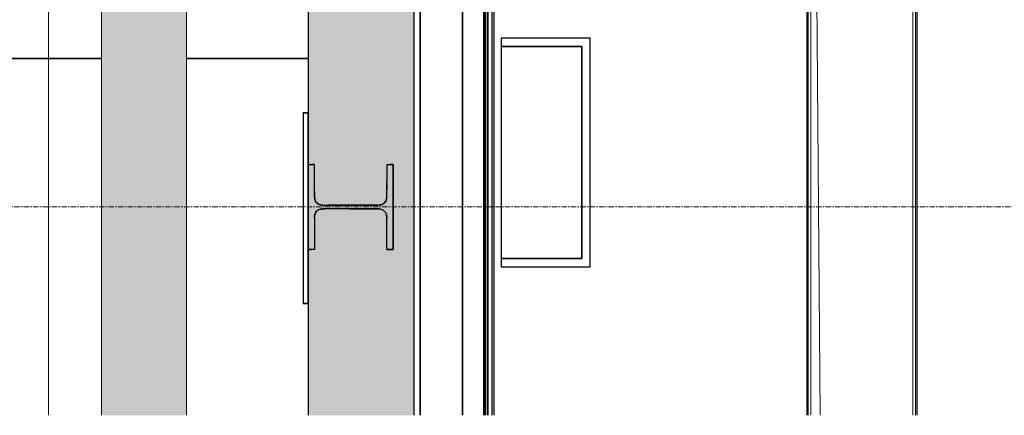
# Model space of a CAD drawing. Header units: millimetres. Extents: x 61846 to 198573, y 13020 to 52988.
# Tile 51 of 150: x 121152 to 123472, y 44418 to 45352. Entities that reach past the tile are written whole.
import ezdxf

# ---------------------------------------------------------------- set-up
doc = ezdxf.new("R2010")
doc.units = ezdxf.units.MM
doc.linetypes.add('Grid Line', pattern=[22.225, 12.7, -3.175, 3.175, -3.175])
for name, color, linetype, lineweight in [('A-COLS', 52, 'Continuous', 35), ('A-FLOR', 192, 'Continuous', 50), ('A-ROOF', 132, 'Continuous', 35), ('A-WALL', 113, 'Continuous', 25), ('S-BEAM', 12, 'Continuous', 35), ('S-GRID', 1, 'Continuous', 18)]:
    doc.layers.add(name, color=color, linetype=linetype, lineweight=lineweight)

# ---------------------------------------------------------------- blocks, each defined once
blk = doc.blocks.new('Basic Wall_28_PBT_WA_beton t_p_g__d_250_C30_37_2203250 - Basic Wall_28_PBT_WA_beton t_p_g__d_250_C30_37_2203250 2-313183-5e verdieping lierenkamer')
at = {"layer": 'A-WALL', "lineweight": 9}
blk.add_line((86180, 48302), (86180, 44418.5), dxfattribs=at)
blk = doc.blocks.new('Basic Wall_28_PBT_WA_beton t_p_g__d_250_C30_37_2203250 - Basic Wall_28_PBT_WA_beton t_p_g__d_250_C30_37_2203250-313176-5e verdieping lierenkamer')
at = {"layer": 'A-WALL', "color": 10, "lineweight": 18}
blk.add_line((86305, 44418.5), (86305, 48302), dxfattribs=at)
blk = doc.blocks.new('Basic Wall_28_PBT_WA_beton t_p_g__d_250_C30_37_2203250 - Basic Wall_28_PBT_WA_beton t_p_g__d_250_C30_37_2203250-313180-5e verdieping lierenkamer')
for name in ['Basic Wall_28_PBT_WA_beton t_p_g__d_250_C30_37_2203250 - Basic Wall_28_PBT_WA_beton t_p_g__d_250_C30_37_2203250-313176-5e verdieping lierenkamer', 'Basic Wall_28_PBT_WA_beton t_p_g__d_250_C30_37_2203250 - Basic Wall_28_PBT_WA_beton t_p_g__d_250_C30_37_2203250 2-313183-5e verdieping lierenkamer']:
    blk.add_blockref(name, (0, 0))
blk = doc.blocks.new('Floor_28_PBT_FL_beton t_p_g__d_250_C30_37_2490507 - Floor_28_PBT_FL_beton t_p_g__d_250_C30_37_2490507-313453-5e verdieping lierenkamer')
at = {"layer": 'A-FLOR', "color": 90, "lineweight": 35}
for p, q in [((86055.2, 45260), (86055, 45260)), ((86055, 45260), (86055.2, 45260)), ((86304.6, 45260), (86055.2, 45260)), ((86055.2, 45260), (86304.6, 45260)), ((86555.2, 45260), (86504.6, 45260)), ((86504.6, 45260), (86555.2, 45260)), ((86791.2, 45260), (86555.2, 45260)), ((86555.2, 45260), (86791.2, 45260)), ((86055, 45010), (86055, 44418.5)), ((86055, 44418.5), (86055, 45010))]:
    blk.add_line(p, q, dxfattribs=at)
blk = doc.blocks.new('Floor_28_PBT_FL_beton t_p_g__d_250_C30_37_2490507 - Floor_28_PBT_FL_beton t_p_g__d_250_C30_37_2490507-313457-5e verdieping lierenkamer')
blk.add_blockref('Floor_28_PBT_FL_beton t_p_g__d_250_C30_37_2490507 - Floor_28_PBT_FL_beton t_p_g__d_250_C30_37_2490507-313453-5e verdieping lierenkamer', (0, 0))
blk = doc.blocks.new('28_PBT_SC_staal_H-profiel_gekromd_dak toneeltoren_S355_HE200B_betondak_as R_2720231 - 28_PBT_SC_staal_H-profiel_gekromd_dak toneeltoren_S355_HE200B_betondak_as R_2720231-313587-5e verdieping lierenkamer')
at = {"layer": 'A-COLS', "color": 250, "lineweight": 25}
for p, q in [((86779.4, 45132.3), (86791.2, 45132.3)), ((86779.4, 45132.3), (86779.4, 44682.3)), ((86791.2, 45132.3), (86779.4, 45132.3)), ((86791.4, 45132.3), (86779.4, 45132.3)), ((86791.4, 44682.3), (86791.4, 45132.3)), ((86791.4, 44913.2), (86791.4, 45010)), ((86791.4, 45010), (86799.2, 45010)), ((86791.4, 45010), (86799.2, 45010)), ((86806.4, 45010), (86799.2, 45010)), ((86799.2, 45010), (86806.4, 45010)), ((86806.4, 44936.1), (86806.4, 45010)), ((86976.4, 45010), (86976.4, 44972.5)), ((86976.4, 45010), (86984.2, 45010)), ((86976.4, 45010), (86984.2, 45010)), ((86991.4, 45010), (86984.2, 45010)), ((86984.2, 45010), (86991.4, 45010)), ((86991.4, 44906.6), (86991.4, 45010)), ((86991.4, 45010), (86991.4, 44906.6)), ((86976.4, 44972.5), (86976.4, 44970.5)), ((86976.4, 44968.2), (86976.4, 44970.5)), ((86976.4, 44965.5), (86976.4, 44968.2)), ((86976.4, 44965.5), (86976.4, 44962.6)), ((86976.4, 44962.6), (86976.4, 44965.5)), ((86976.4, 44960.3), (86976.4, 44962.6)), ((86976.4, 44960.3), (86976.4, 44962.6)), ((86976.4, 44960.3), (86976.4, 44957.8)), ((86976.4, 44957.8), (86976.4, 44960.3)), ((86976.4, 44957.8), (86976.4, 44955)), ((86976.4, 44955), (86976.4, 44957.8)), ((86976.4, 44955), (86976.4, 44951.9)), ((86976.4, 44951.9), (86976.4, 44955)), ((86976.4, 44948.5), (86976.4, 44951.9)), ((86976.4, 44948.5), (86976.4, 44951.9)), ((86976.4, 44944.6), (86976.4, 44948.5)), ((86976.4, 44944.6), (86976.4, 44948.5)), ((86806.4, 44946.2), (86806.4, 44936.1)), ((86806.4, 44932.5), (86806.4, 44936.1)), ((86806.4, 44936.1), (86806.4, 44932.5)), ((86806.4, 44932.5), (86806.8, 44930.3)), ((86806.4, 44932.5), (86806.8, 44930.3)), ((86807.1, 44927.7), (86806.8, 44930.3)), ((86806.8, 44930.3), (86807.1, 44927.7)), ((86807.6, 44926.2), (86807.1, 44927.7)), ((86807.1, 44927.7), (86807.6, 44926.2)), ((86808.5, 44924.2), (86807.6, 44926.2)), ((86807.6, 44926.2), (86808.5, 44924.2)), ((86976, 44928.7), (86974.1, 44923.8)), ((86974.1, 44923.8), (86976, 44928.7)), ((86976, 44928.7), (86976.2, 44929.9)), ((86976, 44928.7), (86976.2, 44929.9)), ((86976.4, 44932.5), (86976.2, 44929.9)), ((86976.2, 44929.9), (86976.4, 44932.5)), ((86976.4, 44940.1), (86976.4, 44944.6)), ((86976.4, 44935.1), (86976.4, 44940.1)), ((86976.4, 44932.5), (86976.4, 44935.1)), ((86976.4, 44932.5), (86976.4, 44935.1)), ((86791.4, 44913.2), (86791.4, 44810)), ((86808.9, 44923.3), (86808.5, 44924.2)), ((86808.5, 44924.2), (86808.9, 44923.3)), ((86808.9, 44923.3), (86809.7, 44922.2)), ((86808.9, 44923.3), (86809.7, 44922.3)), ((86809.7, 44922.3), (86810.7, 44920.8)), ((86810.7, 44920.8), (86809.7, 44922.2)), ((86812, 44919.5), (86810.7, 44920.8)), ((86810.7, 44920.8), (86812.1, 44919.5)), ((86815.1, 44917.2), (86812, 44919.5)), ((86812.1, 44919.5), (86815.1, 44917.2)), ((86814.2, 44902.2), (86812.8, 44901.2)), ((86814.2, 44902.2), (86812.8, 44901.2)), ((86814.2, 44902.2), (86815.3, 44903)), ((86815.3, 44903), (86814.2, 44902.2)), ((86815.1, 44917.2), (86815.3, 44917)), ((86815.1, 44917.2), (86815.3, 44917)), ((86815.5, 44916.9), (86815.3, 44917)), ((86815.3, 44917), (86815.5, 44916.9)), ((86815.3, 44903), (86816.1, 44903.4)), ((86816.1, 44903.4), (86815.3, 44903)), ((86816.2, 44916.6), (86815.5, 44916.9)), ((86815.5, 44916.9), (86816.2, 44916.6)), ((86818.2, 44904.4), (86816.1, 44903.4)), ((86818.2, 44904.4), (86816.1, 44903.4)), ((86820.6, 44914.9), (86816.2, 44916.6)), ((86816.2, 44916.6), (86820.6, 44914.9)), ((86818.2, 44904.4), (86819.6, 44904.8)), ((86819.6, 44904.8), (86818.2, 44904.4)), ((86822, 44905.2), (86819.6, 44904.8)), ((86819.6, 44904.8), (86822.2, 44905.1)), ((86822.2, 44905.1), (86819.6, 44904.8)), ((86821.7, 44914.8), (86820.6, 44914.9)), ((86820.6, 44914.9), (86821.7, 44914.8)), ((86824.4, 44914.5), (86821.7, 44914.8)), ((86821.7, 44914.8), (86824.4, 44914.5)), ((86822, 44905.2), (86824.8, 44905.5)), ((86824.4, 44905.5), (86822.2, 44905.1)), ((86824.8, 44905.5), (86822.2, 44905.1)), ((86824.4, 44905.5), (86822.2, 44905.1)), ((86824.4, 44914.5), (86828.8, 44914.5)), ((86825, 44914.5), (86824.4, 44914.5)), ((86824.4, 44914.5), (86828.8, 44914.5)), ((86824.4, 44905.5), (86830.7, 44905.5)), ((86824.4, 44905.5), (86824.8, 44905.5)), ((86830.7, 44905.5), (86824.4, 44905.5)), ((86828.8, 44914.5), (86837.5, 44914.5)), ((86828.8, 44914.5), (86837.5, 44914.5)), ((86839.2, 44905.5), (86830.7, 44905.5)), ((86839.2, 44905.5), (86830.7, 44905.5)), ((86845.2, 44914.5), (86837.5, 44914.5)), ((86837.5, 44914.5), (86845.2, 44914.5)), ((86846.7, 44905.5), (86839.2, 44905.5)), ((86846.7, 44905.5), (86839.2, 44905.5)), ((86851.9, 44914.5), (86845.2, 44914.5)), ((86845.2, 44914.5), (86851.9, 44914.5)), ((86856, 44905.5), (86846.7, 44905.5)), ((86856, 44905.5), (86846.7, 44905.5)), ((86857.9, 44914.5), (86851.9, 44914.5)), ((86851.9, 44914.5), (86857.9, 44914.5)), ((86863.8, 44905.5), (86856, 44905.5)), ((86863.8, 44905.5), (86856, 44905.5)), ((86863.3, 44914.5), (86857.9, 44914.5)), ((86857.9, 44914.5), (86863.3, 44914.5)), ((86868.1, 44914.5), (86863.3, 44914.5)), ((86863.3, 44914.5), (86868.1, 44914.5)), ((86870.5, 44905.5), (86863.8, 44905.5)), ((86870.6, 44905.5), (86863.8, 44905.5)), ((86872.4, 44914.5), (86868.1, 44914.5)), ((86868.1, 44914.5), (86872.4, 44914.5)), ((86876.4, 44905.5), (86870.5, 44905.5)), ((86876.4, 44905.5), (86870.6, 44905.5)), ((86876.4, 44914.5), (86872.4, 44914.5)), ((86872.4, 44914.5), (86876.4, 44914.5)), ((86881.5, 44914.5), (86876.4, 44914.5)), ((86876.4, 44914.5), (86881.5, 44914.5)), ((86881.5, 44905.5), (86876.4, 44905.5)), ((86881.5, 44905.5), (86876.4, 44905.5)), ((86886, 44914.5), (86881.5, 44914.5)), ((86881.5, 44914.5), (86886, 44914.5)), ((86886, 44905.5), (86881.5, 44905.5)), ((86886, 44905.5), (86881.5, 44905.5)), ((86890, 44914.5), (86886, 44914.5)), ((86886, 44914.5), (86890, 44914.5)), ((86890, 44905.5), (86886, 44905.5)), ((86890, 44905.5), (86886, 44905.5)), ((86893.6, 44914.5), (86890, 44914.5)), ((86890, 44914.5), (86893.6, 44914.5)), ((86890, 44905.5), (86893.6, 44905.5)), ((86893.6, 44905.5), (86890, 44905.5)), ((86897.5, 44914.5), (86893.6, 44914.5)), ((86893.6, 44914.5), (86897.5, 44914.5)), ((86893.6, 44905.5), (86897.5, 44905.5)), ((86897.5, 44905.5), (86893.6, 44905.5)), ((86901.8, 44914.5), (86897.5, 44914.5)), ((86897.5, 44914.5), (86901.8, 44914.5)), ((86897.5, 44905.5), (86901.8, 44905.5)), ((86901.8, 44905.5), (86897.5, 44905.5)), ((86906, 44914.5), (86901.8, 44914.5)), ((86901.8, 44914.5), (86906, 44914.5)), ((86901.8, 44905.5), (86906.6, 44905.5)), ((86906.6, 44905.5), (86901.8, 44905.5)), ((86910.7, 44914.5), (86906, 44914.5)), ((86906, 44914.5), (86910.7, 44914.5)), ((86906.6, 44905.5), (86912, 44905.5)), ((86912, 44905.5), (86906.6, 44905.5)), ((86916, 44914.5), (86910.7, 44914.5)), ((86910.7, 44914.5), (86916, 44914.5)), ((86912, 44905.5), (86916.2, 44905.5)), ((86916.2, 44905.5), (86912, 44905.5)), ((86921.9, 44914.5), (86916, 44914.5)), ((86916, 44914.5), (86921.9, 44914.5)), ((86916.2, 44905.5), (86920.9, 44905.5)), ((86920.9, 44905.5), (86916.2, 44905.5)), ((86920.9, 44905.5), (86926, 44905.5)), ((86926, 44905.5), (86920.9, 44905.5)), ((86927.2, 44914.5), (86921.9, 44914.5)), ((86921.9, 44914.5), (86927.2, 44914.5)), ((86926, 44905.5), (86931.7, 44905.5)), ((86931.7, 44905.5), (86926, 44905.5)), ((86933, 44914.5), (86927.2, 44914.5)), ((86927.2, 44914.5), (86933, 44914.5)), ((86931.7, 44905.5), (86938.1, 44905.5)), ((86938.1, 44905.5), (86931.7, 44905.5)), ((86939.6, 44914.5), (86933, 44914.5)), ((86933, 44914.5), (86939.6, 44914.5)), ((86938.1, 44905.5), (86945.4, 44905.5)), ((86945.4, 44905.5), (86938.1, 44905.5)), ((86947, 44914.5), (86939.6, 44914.5)), ((86939.6, 44914.5), (86947, 44914.5)), ((86945.4, 44905.5), (86953.5, 44905.5)), ((86953.5, 44905.5), (86945.4, 44905.5)), ((86955.4, 44914.5), (86947, 44914.5)), ((86947, 44914.5), (86955.4, 44914.5)), ((86953.5, 44905.5), (86958.5, 44905.5)), ((86958.4, 44905.5), (86953.5, 44905.5)), ((86955.4, 44914.5), (86958.4, 44914.5)), ((86955.4, 44914.5), (86958.4, 44914.5)), ((86958.4, 44914.5), (86960.6, 44914.8)), ((86958.4, 44914.5), (86960.6, 44914.8)), ((86958.8, 44914.5), (86958.4, 44914.5)), ((86961.1, 44905.2), (86958.4, 44905.5)), ((86958.5, 44905.5), (86961.1, 44905.2)), ((86959, 44905.5), (86958.5, 44905.5)), ((86963.2, 44915.2), (86960.6, 44914.8)), ((86960.6, 44914.8), (86963.2, 44915.2)), ((86961.1, 44905.2), (86962.2, 44905.1)), ((86962.2, 44905.1), (86961.1, 44905.2)), ((86962.2, 44905.1), (86967.1, 44903.2)), ((86967.1, 44903.2), (86962.2, 44905.1)), ((86964.7, 44915.6), (86963.2, 44915.2)), ((86963.2, 44915.2), (86964.7, 44915.6)), ((86966.7, 44916.5), (86964.7, 44915.6)), ((86964.7, 44915.6), (86966.7, 44916.5)), ((86967.6, 44917), (86966.7, 44916.5)), ((86966.7, 44916.5), (86967.6, 44917)), ((86967.5, 44903.1), (86967.1, 44903.2)), ((86967.5, 44903.1), (86967.1, 44903.2)), ((86967.6, 44903), (86967.5, 44903.1)), ((86967.6, 44903), (86967.5, 44903.1)), ((86967.6, 44917), (86968.8, 44917.8)), ((86967.6, 44917), (86968.8, 44917.8)), ((86967.6, 44903), (86967.7, 44902.9)), ((86967.7, 44902.9), (86967.6, 44903)), ((86967.7, 44902.9), (86970.8, 44900.5)), ((86970.8, 44900.5), (86967.7, 44902.9)), ((86970.1, 44918.8), (86968.8, 44917.8)), ((86968.8, 44917.8), (86970.1, 44918.8)), ((86971.5, 44920.1), (86970.1, 44918.8)), ((86970.1, 44918.8), (86971.5, 44920.1)), ((86973.9, 44923.3), (86971.5, 44920.1)), ((86971.5, 44920.1), (86973.9, 44923.3)), ((86973.9, 44923.3), (86974, 44923.4)), ((86973.9, 44923.3), (86974, 44923.4)), ((86974.1, 44923.8), (86974, 44923.5)), ((86974, 44923.5), (86974.1, 44923.8)), ((86974, 44923.5), (86974, 44923.4)), ((86974, 44923.4), (86974, 44923.5)), ((86991.4, 44810), (86991.4, 44906.6)), ((86991.4, 44906.6), (86991.4, 44810)), ((86806.4, 44887.5), (86806.7, 44890.2)), ((86806.7, 44890.2), (86806.4, 44887.5)), ((86806.4, 44885), (86806.4, 44887.5)), ((86806.4, 44885), (86806.4, 44810)), ((86806.7, 44890.2), (86806.8, 44891.3)), ((86806.8, 44891.3), (86806.7, 44890.2)), ((86806.8, 44891.3), (86808.6, 44895.7)), ((86808.6, 44895.7), (86806.8, 44891.3)), ((86808.9, 44896.5), (86808.6, 44895.7)), ((86808.9, 44896.5), (86808.6, 44895.7)), ((86808.9, 44896.6), (86809.1, 44896.8)), ((86809.1, 44896.8), (86808.9, 44896.6)), ((86808.9, 44896.6), (86808.9, 44896.5)), ((86808.9, 44896.6), (86808.9, 44896.5)), ((86809.1, 44896.8), (86811.4, 44899.9)), ((86811.4, 44899.9), (86809.1, 44896.8)), ((86812.8, 44901.2), (86811.4, 44899.9)), ((86812.8, 44901.2), (86811.4, 44899.9)), ((86972.2, 44899.2), (86970.8, 44900.5)), ((86972.1, 44899.2), (86970.8, 44900.5)), ((86973.1, 44897.8), (86972.1, 44899.2)), ((86973.1, 44897.8), (86972.2, 44899.2)), ((86973.1, 44897.8), (86973.9, 44896.7)), ((86973.9, 44896.7), (86973.1, 44897.8)), ((86973.9, 44896.7), (86974.4, 44895.7)), ((86974.4, 44895.7), (86973.9, 44896.7)), ((86975.3, 44893.8), (86974.4, 44895.7)), ((86975.3, 44893.8), (86974.4, 44895.7)), ((86975.3, 44893.8), (86975.8, 44892.3)), ((86975.8, 44892.3), (86975.3, 44893.8)), ((86975.8, 44892.3), (86976.1, 44889.6)), ((86976.1, 44889.6), (86975.8, 44892.3)), ((86976.4, 44887.5), (86976.1, 44889.6)), ((86976.4, 44887.5), (86976.1, 44889.6)), ((86976.4, 44887.5), (86976.4, 44883.8)), ((86976.4, 44883.8), (86976.4, 44887.5)), ((86976.4, 44810), (86976.4, 44883.8)), ((86976.4, 44824.9), (86976.4, 44883.8)), ((86791.4, 44810), (86799.2, 44810)), ((86799.2, 44810), (86791.4, 44810)), ((86806.4, 44810), (86799.2, 44810)), ((86806.4, 44810), (86799.2, 44810)), ((86976.4, 44810), (86984.2, 44810)), ((86984.2, 44810), (86976.4, 44810)), ((86984.2, 44810), (86991.4, 44810)), ((86991.4, 44810), (86984.2, 44810)), ((86791.2, 44682.3), (86779.4, 44682.3)), ((86779.4, 44682.3), (86791.4, 44682.3)), ((86779.4, 44682.3), (86791.2, 44682.3))]:
    blk.add_line(p, q, dxfattribs=at)
blk = doc.blocks.new('28_PBT_SC_staal_H-profiel_gekromd_dak toneeltoren_S355_HE200B_betondak_as R_2720231 - 28_PBT_SC_staal_H-profiel_gekromd_dak toneeltoren_S355_HE200B_betondak_as R_2720231-313591-5e verdieping lierenkamer')
blk.add_blockref('28_PBT_SC_staal_H-profiel_gekromd_dak toneeltoren_S355_HE200B_betondak_as R_2720231 - 28_PBT_SC_staal_H-profiel_gekromd_dak toneeltoren_S355_HE200B_betondak_as R_2720231-313587-5e verdieping lierenkamer', (0, 0))
blk = doc.blocks.new('28_PBT_SF_toneeltoren_dakboog_28_PBT_SF_toneeltoren_dakboog as R - 28_PBT_SF_toneeltoren_dakboog_28_PBT_SF_toneeltoren_dakboog as R-332845-5e verdieping lierenkamer')
at = {"layer": 'S-BEAM', "lineweight": 25}
blk.add_hatch(color=5, dxfattribs=at).paths.add_polyline_path([(5258.1, 235.7), (391.2, 235.7), (641.2, -14.3), (5258.1, -14.3), (5258.1, 119.3)])
at = {"layer": 'S-BEAM', "color": 250, "lineweight": 25}
for p, q in [((5258.1, 235.7), (391.2, 235.7)), ((5258.1, 249.8), (2605.7, 249.8)), ((641.2, -14.3), (5258.1, -14.3))]:
    blk.add_line(p, q, dxfattribs=at)
blk = doc.blocks.new('TadP_A_CON_CONSTRUCTIE_rvt-2-5e verdieping lierenkamer')
at = {"layer": 'A-COLS', "color": 10, "lineweight": 18}
blk.add_blockref('28_PBT_SC_staal_H-profiel_gekromd_dak toneeltoren_S355_HE200B_betondak_as R_2720231 - 28_PBT_SC_staal_H-profiel_gekromd_dak toneeltoren_S355_HE200B_betondak_as R_2720231-313591-5e verdieping lierenkamer', (0, 0), dxfattribs=at)
at = {"layer": 'A-FLOR', "color": 10, "lineweight": 18}
blk.add_blockref('Floor_28_PBT_FL_beton t_p_g__d_250_C30_37_2490507 - Floor_28_PBT_FL_beton t_p_g__d_250_C30_37_2490507-313457-5e verdieping lierenkamer', (0, 0), dxfattribs=at)
at = {"layer": 'A-WALL', "color": 10, "lineweight": 18}
blk.add_blockref('Basic Wall_28_PBT_WA_beton t_p_g__d_250_C30_37_2203250 - Basic Wall_28_PBT_WA_beton t_p_g__d_250_C30_37_2203250-313180-5e verdieping lierenkamer', (0, 0), dxfattribs=at)
at = {"layer": 'S-BEAM', "color": 10, "lineweight": 18, "rotation": 270}
blk.add_blockref('28_PBT_SF_toneeltoren_dakboog_28_PBT_SF_toneeltoren_dakboog as R - 28_PBT_SF_toneeltoren_dakboog_28_PBT_SF_toneeltoren_dakboog as R-332845-5e verdieping lierenkamer', (86805.5, 49676.6), dxfattribs=at)
blk = doc.blocks.new('27_NOAHH_Dak_Dak-x 2768356 - 27_NOAHH_Dak_Dak-x-159358-5e verdieping lierenkamer')
at = {"layer": 'A-ROOF', "color": 250, "lineweight": 25}
for p, q in [((87055.5, 47070.8), (87055.5, 44418.5)), ((87055.5, 47070.8), (87055.5, 44418.5)), ((87456, 45308.6), (87246, 45308.6)), ((87246, 45308.6), (87246, 45288.6)), ((87246, 45308.6), (87246, 45288.6)), ((87456, 45308.6), (87246, 45308.6)), ((87456, 44768.6), (87456, 45308.6)), ((87456, 44768.6), (87456, 45308.6)), ((87246, 44788.6), (87246, 44768.6)), ((87246, 44788.6), (87246, 44768.6)), ((87246, 44768.6), (87456, 44768.6)), ((87246, 44768.6), (87456, 44768.6))]:
    blk.add_line(p, q, dxfattribs=at)
blk = doc.blocks.new('27_NOAHH_Dak_Dak-x 2768356 - 27_NOAHH_Dak_Dak-x 2768356-159362-5e verdieping lierenkamer')
blk.add_blockref('27_NOAHH_Dak_Dak-x 2768356 - 27_NOAHH_Dak_Dak-x-159358-5e verdieping lierenkamer', (0, 0))
blk = doc.blocks.new('21_NOAHH_Wand_Wand-x 2784256 - 21_NOAHH_Wand_Wand-x 2784256-161099-5e verdieping lierenkamer')
at = {"layer": 'A-WALL', "lineweight": 13}
blk.add_hatch(color=9, dxfattribs=at).paths.add_polyline_path([(86504.6, 44418.5), (86504.6, 48752), (86304.6, 48752), (86304.6, 44418.5), (86404.3, 44418.5)])
at = {"layer": 'A-WALL', "color": 130, "lineweight": 13}
for p, q in [((86304.6, 48752), (86304.6, 44418.5)), ((86504.6, 44418.5), (86504.6, 48552))]:
    blk.add_line(p, q, dxfattribs=at)
blk = doc.blocks.new('_NOAHH_Kolom_Kolom-x 2849582 - 21_10_Baksteen-163577-5e verdieping lierenkamer')
at = {"layer": 'A-COLS', "color": 250, "lineweight": 25}
for p, q in [((87246, 45308.6), (87246, 45288.6)), ((87456, 45308.6), (87246, 45308.6)), ((87456, 44768.6), (87456, 45308.6)), ((87246, 45288.6), (87436, 45288.6)), ((87436, 45288.6), (87436, 44788.6)), ((87246, 44788.6), (87246, 44768.6)), ((87436, 44788.6), (87246, 44788.6)), ((87246, 44768.6), (87456, 44768.6))]:
    blk.add_line(p, q, dxfattribs=at)
blk = doc.blocks.new('_NOAHH_Kolom_Kolom-x 2849582 - _NOAHH_Kolom_Kolom-x 2849582-163574-5e verdieping lierenkamer')
at = {"layer": 'A-COLS', "color": 250, "lineweight": 25}
for p, q in [((87246, 45288.6), (87246, 44788.6)), ((87436, 45288.6), (87246, 45288.6)), ((87436, 44788.6), (87436, 45288.6)), ((87246, 44788.6), (87436, 44788.6))]:
    blk.add_line(p, q, dxfattribs=at)
blk.add_blockref('_NOAHH_Kolom_Kolom-x 2849582 - 21_10_Baksteen-163577-5e verdieping lierenkamer', (0, 0))
blk = doc.blocks.new('21_NOAHH_Wand_Wand-x 2858260 - 21_NOAHH_Wand_Wand-x-164175-5e verdieping lierenkamer')
at = {"layer": 'A-WALL', "color": 130, "lineweight": 13}
for p, q in [((88215.5, 44418.5), (88215.5, 47280.8)), ((88222.2, 44418.5), (88222.9, 47233.8)), ((88222.9, 44418.5), (88222.9, 47233.8)), ((88225.7, 44418.5), (88226, 47108.7)), ((88226, 44418.5), (88226, 47108.7)), ((87997.7, 44418.5), (87975.5, 47041)), ((87975.5, 47041), (87975.5, 44418.5)), ((87997.9, 44418.5), (87975.7, 47041)), ((87966, 44418.5), (87966, 47031.6)), ((87966.3, 44418.5), (87966, 47031.6)), ((87966, 44418.5), (87966, 47031.6)), ((87969.4, 44418.5), (87968.8, 47034.3)), ((87969.4, 44418.5), (87968.8, 47034.3)), ((87968.8, 44418.5), (87968.8, 47034.3))]:
    blk.add_line(p, q, dxfattribs=at)
blk = doc.blocks.new('21_NOAHH_Wand_Wand-x 2858260 - 21_NOAHH_Wand_Wand-x 2858260-164179-5e verdieping lierenkamer')
blk.add_blockref('21_NOAHH_Wand_Wand-x 2858260 - 21_NOAHH_Wand_Wand-x-164175-5e verdieping lierenkamer', (0, 0))
blk = doc.blocks.new('27_NOAHH_Dak_Dak-x 2863758 - 21_10_Baksteen wit halfsteens-164665-5e verdieping lierenkamer')
at = {"layer": 'A-ROOF', "color": 250, "lineweight": 25}
for p, q in [((87214.4, 47070.8), (87214.4, 44418.5)), ((87214.4, 44418.5), (87214.4, 47070.8)), ((87224.8, 44418.5), (87224.8, 45595.7)), ((87230, 44418.5), (87230, 45589.1)), ((87230, 44418.5), (87230, 45589.1))]:
    blk.add_line(p, q, dxfattribs=at)
blk = doc.blocks.new('27_NOAHH_Dak_Dak-x 2863758 - 21_10_Hout-164661-5e verdieping lierenkamer')
at = {"layer": 'A-ROOF', "color": 250, "lineweight": 25}
for p, q in [((87154.8, 48181.8), (87154.8, 44418.5)), ((87154.8, 44418.5), (87154.8, 48181.8)), ((87204.8, 48181.8), (87204.8, 44418.5)), ((87207.5, 44418.5), (87210, 48181.8)), ((87208.6, 44418.5), (87210, 48181.8)), ((87210, 44418.5), (87210, 48181.8)), ((87214.4, 47070.8), (87214.4, 44418.5))]:
    blk.add_line(p, q, dxfattribs=at)
blk = doc.blocks.new('27_NOAHH_Dak_Dak-x 2863758 - 27_NOAHH_Dak_Dak-x 2863758-164626-5e verdieping lierenkamer')
for name in ['27_NOAHH_Dak_Dak-x 2863758 - 21_10_Baksteen wit halfsteens-164665-5e verdieping lierenkamer', '27_NOAHH_Dak_Dak-x 2863758 - 21_10_Hout-164661-5e verdieping lierenkamer']:
    blk.add_blockref(name, (0, 0))
blk = doc.blocks.new('TadP_A_BWK_BOUWKUNDE_rvt-2-5e verdieping lierenkamer')
at = {"layer": 'A-COLS', "color": 250, "lineweight": 25}
blk.add_blockref('_NOAHH_Kolom_Kolom-x 2849582 - _NOAHH_Kolom_Kolom-x 2849582-163574-5e verdieping lierenkamer', (0, 0), dxfattribs=at)
at = {"layer": 'A-ROOF', "color": 250, "lineweight": 25}
for name in ['27_NOAHH_Dak_Dak-x 2863758 - 27_NOAHH_Dak_Dak-x 2863758-164626-5e verdieping lierenkamer', '27_NOAHH_Dak_Dak-x 2768356 - 27_NOAHH_Dak_Dak-x 2768356-159362-5e verdieping lierenkamer']:
    blk.add_blockref(name, (0, 0), dxfattribs=at)
at = {"layer": 'A-WALL', "color": 250, "lineweight": 25}
for name in ['21_NOAHH_Wand_Wand-x 2784256 - 21_NOAHH_Wand_Wand-x 2784256-161099-5e verdieping lierenkamer', '21_NOAHH_Wand_Wand-x 2858260 - 21_NOAHH_Wand_Wand-x 2858260-164179-5e verdieping lierenkamer']:
    blk.add_blockref(name, (0, 0), dxfattribs=at)

msp = doc.modelspace()

# ---------------------------------------------------------------- linework, layer by layer
at = {"layer": 'S-GRID', "linetype": 'Grid Line'}
msp.add_line((98914.4, 44910), (126259.8, 44910), dxfattribs=at)

# ---------------------------------------------------------------- block references
at = {"color": 170, "lineweight": 5}
for name in ['TadP_A_BWK_BOUWKUNDE_rvt-2-5e verdieping lierenkamer', 'TadP_A_CON_CONSTRUCTIE_rvt-2-5e verdieping lierenkamer']:
    msp.add_blockref(name, (35040.4, 0), dxfattribs=at)

doc.saveas('drawing.dxf')
